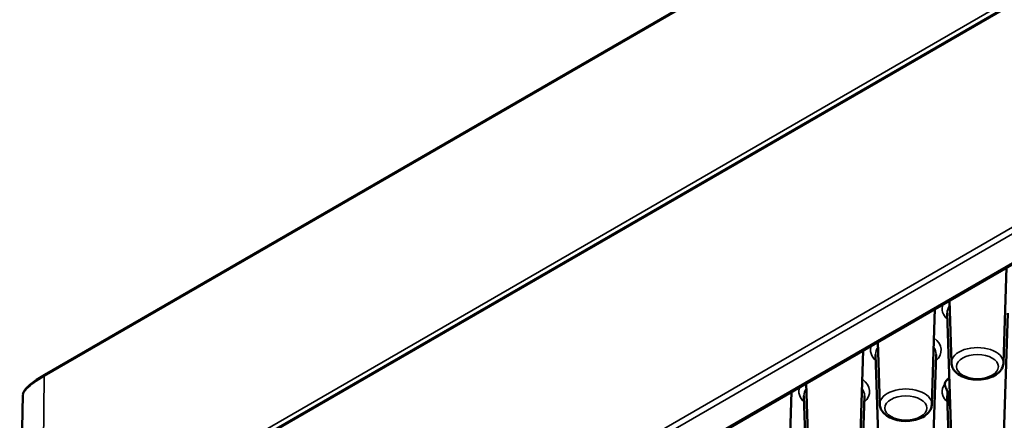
# Paper-space layout 'Sheet_1' of a CAD drawing. Header units: millimetres. Extents: x 0.8 to 58.3, y 0.8 to 58.3.
# Tile 41 of 128: x 2.9 to 6.8, y 44.2 to 45.7. Entities that reach past the tile are written whole.
import ezdxf

# ---------------------------------------------------------------- set-up
doc = ezdxf.new("R2010")
doc.units = ezdxf.units.MM
doc.layers.add('Visible (ISO)', color=7, linetype='Continuous', lineweight=50)
doc.layers.add('Visible Narrow (ISO)', color=7, linetype='Continuous', lineweight=35)

psp = doc.layouts.new('Sheet_1')

# ---------------------------------------------------------------- linework, layer by layer
at = {"layer": 'Visible (ISO)'}
for p, q in [((3.03885, 44.33945), (14.00735, 50.67212)), ((13.99841, 49.93808), (3.02991, 43.60541)), ((4.24538, 43.29452), (12.96465, 48.32859)), ((6.76465, 44.38581), (6.77652, 44.75587)), ((6.56251, 44.38581), (6.55475, 44.62783)), ((6.48626, 44.22509), (6.49813, 44.59515)), ((6.57076, 43.80728), (6.54599, 44.57935)), ((6.7564, 43.80728), (6.78117, 44.57935)), ((6.20787, 44.06436), (6.21974, 44.43442)), ((6.28412, 44.22509), (6.27636, 44.46711)), ((6.29237, 43.64655), (6.2676, 44.41862)), ((6.47802, 43.64655), (6.50278, 44.41862)), ((6.00574, 44.06436), (5.99797, 44.30638)), ((2.95305, 44.26064), (2.94087, 43.54847)), ((5.92948, 43.90363), (5.94135, 44.27369)), ((6.01398, 43.48583), (5.98922, 44.2579)), ((6.19963, 43.48583), (6.22439, 44.2579)), ((6.57076, 43.48583), (6.54599, 44.2579))]:
    psp.add_line(p, q, dxfattribs=at)
for centre, major_axis, ratio, start_param, end_param in [((6.58563, 44.30374), (-0.04921, 0), 0.5773503, 5.406959, 6.2484668), ((17.24006, 63.05996), (5.51737, 34.72867), 0.2646806, 2.1839355, 2.1856305), ((6.66358, 44.21051), (-0.11605, 0), 0.5773503, 5.8770035, 6.1325215)]:
    psp.add_ellipse(centre, major_axis=major_axis, ratio=ratio, start_param=start_param, end_param=end_param, dxfattribs=at)
for points, knots in [([(6.56251, 44.38581), (6.56272, 44.37936), (6.5643, 44.37298), (6.56991, 44.36069), (6.57414, 44.3549), (6.58532, 44.34375), (6.59265, 44.33868), (6.60963, 44.33002), (6.61947, 44.32661), (6.64012, 44.32198), (6.65094, 44.32076), (6.67254, 44.32052), (6.68332, 44.32148), (6.70403, 44.32556), (6.71396, 44.32868), (6.73211, 44.33713), (6.74033, 44.34247), (6.75343, 44.35512), (6.75854, 44.36233), (6.76342, 44.37537), (6.76448, 44.38057), (6.76465, 44.38581)], [3.9455081, 3.9455081, 3.9455081, 3.9455081, 4.1845436, 4.1845436, 4.4511673, 4.4511673, 4.7745759, 4.7745759, 5.1276159, 5.1276159, 5.4784127, 5.4784127, 5.8261934, 5.8261934, 6.1764028, 6.1764028, 6.5300221, 6.5300221, 6.8559818, 6.8559818, 7.0500662, 7.0500662, 7.0500662, 7.0500662]), ([(2.95324, 44.2628), (2.95392, 44.26895), (2.95668, 44.27442), (2.96677, 44.28854), (2.97671, 44.29778), (3.00326, 44.31773), (3.01975, 44.32842), (3.03885, 44.33945)], [0.01582455, 0.01582455, 0.01582455, 0.01582455, 0.1493483, 0.1493483, 0.36729807, 0.36729807, 0.57206214, 0.57206214, 0.57206214, 0.57206214]), ([(6.54751, 44.27011), (6.54748, 44.27154), (6.54725, 44.27308), (6.54637, 44.27665), (6.54567, 44.27864), (6.54391, 44.28289), (6.54279, 44.28518), (6.54028, 44.29038), (6.53894, 44.29316), (6.53686, 44.29899), (6.53628, 44.30187), (6.53645, 44.30472)], [0.2202245, 0.2202245, 0.2202245, 0.2202245, 0.24015673, 0.24015673, 0.2646069, 0.2646069, 0.29304208, 0.29304208, 0.32830694, 0.32830694, 0.36720622, 0.36720622, 0.36720622, 0.36720622]), ([(6.28412, 44.22509), (6.28433, 44.21863), (6.28591, 44.21225), (6.29152, 44.19996), (6.29576, 44.19418), (6.30693, 44.18302), (6.31426, 44.17795), (6.33124, 44.16929), (6.34108, 44.16588), (6.36173, 44.16125), (6.37255, 44.16003), (6.39415, 44.15979), (6.40493, 44.16075), (6.42564, 44.16483), (6.43557, 44.16795), (6.45372, 44.1764), (6.46194, 44.18174), (6.47504, 44.1944), (6.48015, 44.2016), (6.48503, 44.21465), (6.48609, 44.21984), (6.48626, 44.22509)], [3.9455081, 3.9455081, 3.9455081, 3.9455081, 4.1845436, 4.1845436, 4.4511673, 4.4511673, 4.7745759, 4.7745759, 5.1276159, 5.1276159, 5.4784127, 5.4784127, 5.8261934, 5.8261934, 6.1764028, 6.1764028, 6.5300221, 6.5300221, 6.8559818, 6.8559818, 7.0500662, 7.0500662, 7.0500662, 7.0500662])]:
    psp.add_open_spline(points, degree=3, knots=knots, dxfattribs=at)
at = {"layer": 'Visible Narrow (ISO)'}
for p, q in [((3.0364, 44.33418), (14.00491, 50.66685)), ((3.02777, 43.62509), (13.99627, 49.95776)), ((13.99597, 49.9328), (3.02746, 43.60013)), ((12.87304, 48.41917), (4.12917, 43.37089)), ((4.1403, 43.35142), (12.88417, 48.3997)), ((12.96215, 48.33247), (4.23751, 43.2953)), ((3.0364, 44.33418), (3.02777, 43.62509))]:
    psp.add_line(p, q, dxfattribs=at)
for centre, major_axis, start_param, end_param in [((6.66358, 44.59626), (-0.13729, 0), 6.0672132, 6.8366037), ((6.66358, 44.58061), (-0.11761, 0), 5.8798722, 6.3017026), ((6.38519, 44.43553), (0.13729, 0), 5.7297669, 6.9324051), ((6.38519, 44.43553), (-0.13729, 0), 6.0672132, 6.8366037), ((6.38519, 44.41988), (-0.11761, 0), 5.8798722, 6.3017026), ((6.38519, 44.41988), (0.11761, 0), 6.264668, 6.6864984), ((6.66358, 44.38689), (-0.10109, 0), 3.1230754, 6.3017026), ((3.04475, 44.32922), (-0.00591, 0.01023), 0, 0.7714355), ((6.1068, 44.27481), (0.13729, 0), 5.7297669, 6.9324051), ((6.1068, 44.27481), (-0.13729, 0), 6.0672132, 6.8366037), ((6.1068, 44.25915), (-0.11761, 0), 5.8798722, 6.3017026), ((6.1068, 44.25915), (0.11761, 0), 6.264668, 6.6864984), ((6.38519, 44.22617), (-0.10109, 0), 3.1230754, 6.3017026), ((6.66358, 44.27481), (-0.13729, 0), 5.8961493, 6.8366037), ((6.66358, 44.25915), (-0.11761, 0), 6.1210744, 6.3017026)]:
    psp.add_ellipse(centre, major_axis=major_axis, ratio=0.5773503, start_param=start_param, end_param=end_param, dxfattribs=at)
for centre in [(6.66358, 44.37124), (6.38519, 44.21051)]:
    psp.add_ellipse(centre, major_axis=(-0.08141, 0), ratio=0.5773503, dxfattribs=at)
psp.add_open_spline([(2.95307, 44.26064), (2.95321, 44.26752), (2.95852, 44.27627), (2.9688, 44.28641), (2.98285, 44.30026), (3.00613, 44.3167), (3.0364, 44.33418)], degree=3, knots=[-0.78193737, -0.78193737, -0.78193737, -0.78193737, -0.45138985, -0.45138985, -0.45138985, 0, 0, 0, 0], dxfattribs=at)

doc.saveas('drawing.dxf')
